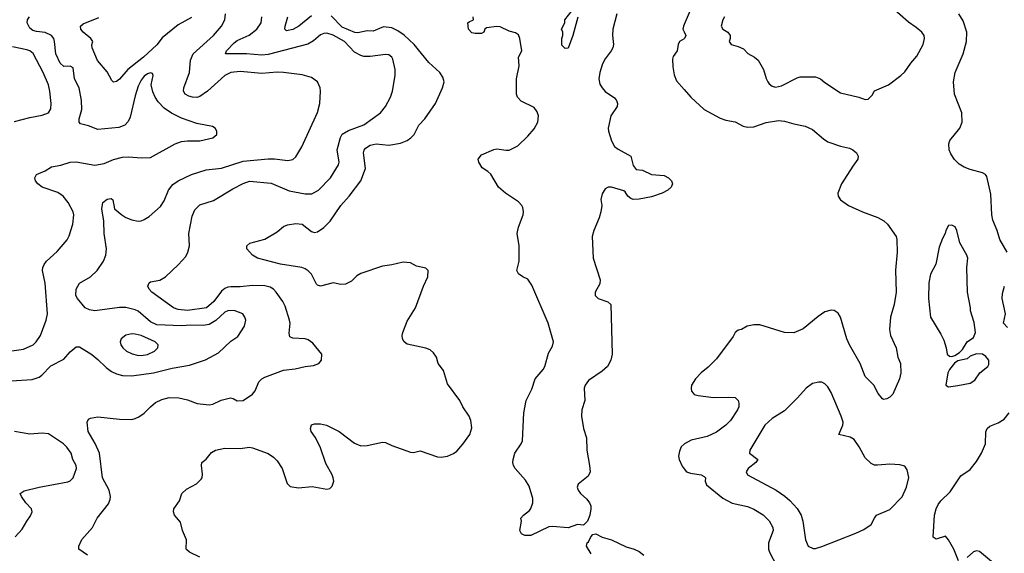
# Model space of a CAD drawing. Header units: inches. Extents: x 1678809 to 1859548, y 384609 to 522868.
# Tile 29 of 256: x 1745704 to 1752070, y 403003 to 406451. Entities that reach past the tile are written whole.
import ezdxf

# ---------------------------------------------------------------- set-up
doc = ezdxf.new("R2010")
doc.units = ezdxf.units.IN
doc.header["$MEASUREMENT"] = 0
doc.layers.add('B7440', color=7, linetype='Continuous')
doc.layers.add('B7450', color=7, linetype='Continuous')

msp = doc.modelspace()

# ---------------------------------------------------------------- linework, layer by layer
at = {"layer": 'B7440', "color": 5}
for points, elevation in [([(1745590, 404302), (1745730, 404321.9), (1745790.8, 404350), (1745811.1, 404368.9), (1745838.4, 404410), (1745875.6, 404510), (1745884.3, 404550), (1745868.2, 404748.2), (1745851.1, 404830), (1745854.3, 404850), (1745862, 404870), (1745876.9, 404890), (1745947.6, 404952.4), (1746011.2, 405028.8), (1746024.7, 405055.3), (1746048.9, 405130), (1746054.6, 405190), (1746049.8, 405210), (1746018.4, 405270), (1745985.3, 405310), (1745950, 405334.2), (1745850, 405369.8), (1745821.3, 405390), (1745806, 405410), (1745802, 405430), (1745812.3, 405450), (1745870, 405474.9), (1745910, 405501.1), (1745970, 405512.3), (1746030, 405531.4), (1746070, 405532.3), (1746190.9, 405510.9), (1746250, 405521), (1746310, 405547.1), (1746370, 405562.4), (1746410, 405565.3), (1746490, 405558), (1746550, 405560.3), (1746709.2, 405650), (1746750, 405663.8), (1746790, 405668.4), (1746870, 405667.7), (1746952.9, 405687.1), (1746978, 405710), (1746978, 405730), (1746968, 405750), (1746950, 405762), (1746850, 405780.9), (1746750, 405814.2), (1746686.4, 405846.3), (1746639.3, 405879.3), (1746599.6, 405919.6), (1746579.4, 405950), (1746564.2, 405984.2), (1746554.6, 406030), (1746567, 406090), (1746564, 406104), (1746550, 406107), (1746530, 406101), (1746510, 406087.1), (1746490, 406060.4), (1746470, 406021.1), (1746450, 405958.4), (1746419.1, 405820.9), (1746405.8, 405794.2), (1746383.6, 405770), (1746344.8, 405755.2), (1746210, 405742.7), (1746150, 405765.8), (1746098.4, 405778.4), (1746087.9, 405790), (1746089.1, 405810), (1746105.6, 405870), (1746103.8, 405930), (1746088, 406010), (1746059.4, 406070), (1746050, 406139.5), (1746030, 406151.1), (1745990, 406149), (1745966.4, 406170), (1745937, 406230), (1745929.3, 406310), (1745924.2, 406330), (1745909.5, 406349.5), (1745870, 406369), (1745814, 406374), (1745790, 406381.1), (1745770, 406396.9), (1745753.7, 406430), (1745755.1, 406450), (1745768.4, 406470)], 280), ([(1745650, 404118.3), (1745786, 404126), (1745830, 404140.7), (1745846.8, 404153.2), (1745904.8, 404215.2), (1745990, 404257.1), (1746030, 404304), (1746070, 404337.3), (1746090, 404337.3), (1746170, 404288.5), (1746210, 404256), (1746262.8, 404202.8), (1746298.5, 404178.5), (1746330, 404163.2), (1746370, 404151.3), (1746430, 404150.1), (1746570, 404170.1), (1746690, 404199.1), (1746801.8, 404218.2), (1746905.9, 404254.1), (1746990, 404297.6), (1747070, 404374.9), (1747115.6, 404404.4), (1747157, 404470), (1747166.6, 404510), (1747160.9, 404530), (1747146, 404550), (1747090, 404572.9), (1747050, 404569.8), (1747030, 404560.3), (1746973.5, 404506.5), (1746930, 404482.2), (1746890, 404474.6), (1746810, 404476.3), (1746750, 404472.1), (1746590, 404478.9), (1746550, 404498.5), (1746470, 404567.2), (1746450, 404576.2), (1746390, 404590.5), (1746350, 404591.2), (1746190, 404569.8), (1746155.4, 404575.4), (1746128, 404590), (1746077.4, 404650), (1746068.2, 404670), (1746069.6, 404709.6), (1746091.9, 404748.1), (1746161.6, 404790), (1746204.7, 404830), (1746246, 404890), (1746260.5, 404930), (1746265.7, 404970), (1746249.8, 405070), (1746247.7, 405150), (1746236.4, 405230), (1746242, 405270), (1746270, 405290.6), (1746295.5, 405295.5), (1746306.4, 405286.4), (1746317, 405230), (1746364.4, 405190), (1746390, 405173.7), (1746430, 405158.7), (1746470, 405150.4), (1746490, 405152.4), (1746510, 405159.3), (1746540.6, 405179.4), (1746615.3, 405244.7), (1746638.3, 405281.7), (1746666.5, 405350), (1746694, 405386.1), (1746730, 405411), (1746816.2, 405450), (1746910, 405480.9), (1747010, 405492.5), (1747150, 405536.8), (1747310, 405552.4), (1747352, 405552), (1747438.9, 405541.1), (1747470, 405548.5), (1747490, 405565.5), (1747528, 405630), (1747630, 405851), (1747645.6, 405910), (1747649.4, 405990), (1747646, 406010), (1747629, 406050), (1747590, 406078), (1747530, 406095.6), (1747410, 406111), (1747370, 406111.9), (1747270, 406103.5), (1747130, 406117.3), (1747070, 406109.8), (1747030, 406090.8), (1746919, 405990), (1746870, 405955), (1746850, 405949.4), (1746821.2, 405950), (1746796.9, 405956.9), (1746774, 405970), (1746763.5, 405990), (1746764.6, 406010), (1746803.1, 406110), (1746808.9, 406190), (1746825.5, 406230), (1746958, 406350), (1747008.3, 406410), (1747031.1, 406450), (1747034.7, 406490)], 260), ([(1746143.7, 402990), (1746087.3, 403030), (1746087.1, 403050), (1746107.2, 403092.8), (1746175.3, 403170), (1746205.7, 403230), (1746278.2, 403321.8), (1746289.1, 403350), (1746290.6, 403369.4), (1746282, 403410), (1746240.8, 403490), (1746219.8, 403650), (1746192.5, 403712.5), (1746147, 403790), (1746141.2, 403850), (1746148.7, 403870), (1746162.7, 403877.3), (1746210, 403885.3), (1746350, 403868.9), (1746430, 403868.5), (1746450, 403874.4), (1746475.6, 403884.4), (1746510, 403908), (1746550, 403950.4), (1746582.9, 403977.1), (1746622.8, 403997.2), (1746670, 404008.9), (1746732.9, 404007.1), (1746790, 403995.3), (1746851.4, 403971.4), (1746930, 403961.8), (1746953.7, 403966.3), (1747006.8, 403993.2), (1747067.1, 404007.1), (1747084, 404004), (1747110, 403987.3), (1747150, 403990.8), (1747210, 404030.6), (1747226.9, 404053.1), (1747251.1, 404110), (1747269.7, 404130), (1747290, 404140.7), (1747410, 404186), (1747486, 404194), (1747550, 404210.5), (1747604.1, 404215.9), (1747639, 404230), (1747655.3, 404250), (1747658, 404290), (1747600.1, 404360.1), (1747570, 404382.7), (1747549.6, 404389.6), (1747470, 404393.3), (1747450, 404401.2), (1747446.4, 404426.4), (1747452, 404490), (1747449.8, 404509.8), (1747420.6, 404600.6), (1747406.3, 404630), (1747363.5, 404690), (1747345.6, 404710), (1747323.5, 404723.5), (1747290, 404731.8), (1747210, 404733.3), (1747130, 404724.1), (1747070, 404726), (1747050, 404722.3), (1747030, 404713.5), (1747010, 404697.2), (1746959.8, 404630), (1746911.6, 404590), (1746790, 404571.4), (1746730, 404578.9), (1746699.6, 404590), (1746559.5, 404690), (1746540.9, 404710), (1746532.3, 404730), (1746541.2, 404750), (1746550, 404757.3), (1746610, 404768.5), (1746647, 404790), (1746730.6, 404869.4), (1746778.4, 404921.6), (1746791.6, 404948.4), (1746803.2, 404990), (1746798, 405070), (1746818.9, 405181.1), (1746836.6, 405223.4), (1746870, 405254.4), (1746956.8, 405283.2), (1747081.6, 405358.4), (1747150, 405393.4), (1747190, 405406.9), (1747330, 405394), (1747446.1, 405346.2), (1747550, 405325), (1747593, 405327), (1747636.9, 405350), (1747713.1, 405430), (1747765.7, 405514.3), (1747770.9, 405530), (1747757.2, 405610), (1747777.9, 405690), (1747789, 405711), (1747830, 405734.6), (1747930, 405771.8), (1748036.2, 405850), (1748069.6, 405890), (1748101.6, 405950), (1748115.1, 405990), (1748131.5, 406090), (1748131.3, 406128.7), (1748116.4, 406196.4), (1748109.5, 406210), (1748090, 406224.2), (1748070, 406225.4), (1747970, 406212.5), (1747930, 406214.4), (1747910, 406219.8), (1747870, 406241), (1747804.5, 406310), (1747730, 406351.6), (1747690, 406364.5), (1747670, 406362.9), (1747650, 406352.7), (1747604.6, 406315.4), (1747567.3, 406292.7), (1747310, 406227), (1747270, 406222.8), (1747170, 406230.4), (1747034, 406230), (1747040.4, 406250), (1747090, 406302.7), (1747110, 406316.1), (1747188.5, 406351.5), (1747236.8, 406390), (1747265.3, 406430), (1747270.6, 406470)], 240), ([(1746815.2, 406464.8), (1746730, 406419), (1746626, 406334), (1746590, 406289.8), (1746505, 406210), (1746402.8, 406130), (1746350, 406066.3), (1746330, 406051.5), (1746310, 406047.3), (1746299.1, 406059.1), (1746270, 406113.6), (1746207.7, 406187.7), (1746173, 406270), (1746171.8, 406288.2), (1746178, 406310), (1746164.5, 406330), (1746114.7, 406370), (1746098.7, 406390), (1746097.6, 406410), (1746114.8, 406425.2), (1746215.1, 406464.9)], 260), ([(1746870, 402977.6), (1746802.7, 403010), (1746785.1, 403025.1), (1746781.6, 403030), (1746782.9, 403090), (1746758, 403150), (1746743.2, 403203.2), (1746705.2, 403250), (1746699, 403270), (1746701.2, 403290), (1746737.2, 403342.8), (1746753.2, 403390), (1746783.3, 403416.7), (1746847.5, 403452.5), (1746878.6, 403481.4), (1746884, 403490), (1746885.6, 403514.4), (1746879, 403570), (1746882, 403590), (1746910, 403611.3), (1746945.4, 403654.6), (1746970, 403670.4), (1747030, 403681.6), (1747130, 403680.3), (1747190, 403688.5), (1747210, 403684.4), (1747310, 403647.2), (1747344.3, 403624.3), (1747370, 403599.5), (1747400.3, 403550), (1747433.7, 403453.7), (1747453.8, 403433.8), (1747506.1, 403426.1), (1747595.2, 403435.3), (1747690, 403418), (1747710, 403422.8), (1747723.7, 403436.3), (1747734.5, 403470), (1747731.6, 403490), (1747725.1, 403510), (1747682.8, 403582.8), (1747647.7, 403690), (1747614.1, 403754.1), (1747589.7, 403790), (1747584.2, 403810), (1747590, 403832.7), (1747610, 403839.5), (1747650, 403839.7), (1747687.7, 403830), (1747770, 403790.3), (1747870, 403714.9), (1747910, 403696.4), (1747950, 403698.7), (1748050, 403720.5), (1748070, 403718), (1748110, 403699.3), (1748230, 403657.1), (1748250, 403654.9), (1748294.2, 403665.8), (1748406.4, 403626.4), (1748430, 403624.2), (1748470, 403630.3), (1748510, 403647.6), (1748530, 403662.3), (1748570, 403707.9), (1748615.3, 403770), (1748626.7, 403813.3), (1748620.4, 403860.4), (1748610, 403889.2), (1748570, 403949.2), (1748549.6, 403990), (1748470, 404099), (1748443.6, 404183.6), (1748410, 404229.2), (1748399.3, 404270), (1748379.1, 404299.1), (1748357.4, 404317.4), (1748330, 404329.6), (1748210, 404354.5), (1748189.7, 404369.7), (1748178.4, 404390), (1748176.3, 404410), (1748181.1, 404430), (1748210, 404504), (1748263.5, 404590), (1748314, 404730), (1748342.9, 404790), (1748346, 404830), (1748330, 404846), (1748270, 404858.4), (1748230, 404879.5), (1748184.1, 404884.1), (1748110, 404866.6), (1748050, 404858.9), (1747910, 404811.6), (1747884.5, 404795.5), (1747850, 404762.4), (1747810, 404741.7), (1747780.1, 404740.1), (1747731.3, 404751.3), (1747650, 404728.5), (1747630, 404734.7), (1747622.8, 404742.8), (1747590, 404806.3), (1747570, 404828.4), (1747550, 404841.4), (1747529, 404849), (1747390, 404872.5), (1747241.2, 404910), (1747209.4, 404930), (1747172.7, 404970), (1747172.7, 404990), (1747193.1, 405006.9), (1747290, 405032.4), (1747370, 405080.4), (1747410, 405114), (1747434.8, 405125.3), (1747490, 405134.9), (1747530, 405130.2), (1747590, 405082.6), (1747610, 405075.6), (1747630, 405080.8), (1747670, 405109.2), (1747712.7, 405150), (1747779.8, 405250), (1747835, 405310), (1747909.1, 405410), (1747939.2, 405490), (1747928, 405590), (1747931.6, 405608.4), (1747939.8, 405620.2), (1747970, 405640.7), (1748009, 405650), (1748090, 405639.8), (1748165.9, 405654.1), (1748209.1, 405670.9), (1748232.8, 405687.2), (1748254.5, 405710), (1748285.7, 405770), (1748323.5, 405810), (1748393.3, 405910), (1748438.5, 406010), (1748448.2, 406050), (1748440.1, 406080.1), (1748419.7, 406110), (1748350, 406174.6), (1748254.5, 406290), (1748190, 406351.8), (1748150, 406380.1), (1748110, 406398.8), (1748055.8, 406404.2), (1747990, 406378.2), (1747950, 406378.3), (1747890, 406366), (1747870.9, 406369.1), (1747790, 406404.1), (1747717.2, 406477.2)], 220), ([(1747590, 406476.2), (1747508.9, 406410), (1747470, 406387.5), (1747430, 406378.3), (1747419.1, 406390), (1747420.7, 406410), (1747438.2, 406470)], 220), ([(1749565.5, 406490), (1749538.6, 406390), (1749537.3, 406350), (1749543.8, 406290), (1749540.2, 406270), (1749529.2, 406250), (1749490, 406198.7), (1749473.2, 406166.8), (1749454.1, 406110), (1749448.9, 406068.9), (1749455, 406035), (1749469.2, 406010), (1749490, 405987.2), (1749550, 405946.7), (1749563.1, 405930), (1749568.9, 405910), (1749566.5, 405890), (1749526.7, 405830), (1749509.4, 405750.6), (1749511.1, 405730), (1749530, 405668), (1749550, 405632.4), (1749573.8, 405613.8), (1749654.9, 405570), (1749671.6, 405510), (1749690, 405483.6), (1749730, 405479), (1749790, 405450.9), (1749870, 405444.6), (1749899.3, 405430), (1749918, 405410), (1749924, 405390), (1749917.3, 405370), (1749895.5, 405350), (1749858.4, 405330), (1749790, 405305.9), (1749708.7, 405291.3), (1749670, 405289.9), (1749655.4, 405295.4), (1749636.1, 405310), (1749619.4, 405339.4), (1749610, 405346.2), (1749530, 405368.3), (1749510, 405368.4), (1749490, 405357.4), (1749470, 405327), (1749462.2, 405290), (1749467.2, 405250), (1749462.2, 405210), (1749451.7, 405170), (1749417.1, 405090), (1749406, 405050), (1749411, 404910), (1749458.2, 404770), (1749454.6, 404745.4), (1749424.9, 404690), (1749425.5, 404670), (1749445.3, 404650), (1749507.8, 404627.8), (1749526.5, 404610), (1749535.5, 404290), (1749527.1, 404250), (1749503.6, 404210), (1749470, 404179.9), (1749381.3, 404118.7), (1749360.2, 404090), (1749354.3, 404070), (1749358.8, 403990), (1749339.3, 403930), (1749335.6, 403890), (1749348.8, 403808.8), (1749368, 403750), (1749370.4, 403669.6), (1749388.9, 403570), (1749391.8, 403530), (1749379.4, 403500.6), (1749314.9, 403450), (1749308.8, 403430), (1749314.9, 403410), (1749329.2, 403389.2), (1749372, 403352), (1749388.2, 403330), (1749396.4, 403310), (1749397.1, 403290), (1749390.4, 403250), (1749375.2, 403210), (1749350, 403185.8), (1749310, 403189.7), (1749250, 403167.6), (1749150, 403176.9), (1749125.3, 403174.7), (1749010, 403117), (1748970, 403118), (1748949.5, 403129.5), (1748937.2, 403150), (1748949, 403210), (1748945.2, 403230), (1748960.9, 403250), (1749000.9, 403279.1), (1749008.4, 403291.6), (1749022, 403330), (1749022, 403358), (1748997.8, 403437.8), (1748974.5, 403474.6), (1748907.1, 403550), (1748896.5, 403570), (1748891.7, 403590), (1748894, 403610), (1748906.4, 403650), (1748946.8, 403710), (1748954.1, 403730), (1748963.9, 403910), (1748979.5, 403990), (1749015.8, 404064.2), (1749037, 404130), (1749089.7, 404190), (1749099.8, 404210), (1749122.8, 404297.2), (1749150, 404340.7), (1749155.1, 404370), (1749121.2, 404490), (1749016, 404736), (1748990, 404775.1), (1748957.2, 404790), (1748930, 404809.5), (1748919.5, 404830), (1748933.6, 404890), (1748933, 404990), (1748920.9, 405070), (1748929.8, 405110), (1748959.1, 405190), (1748961.8, 405210), (1748957.5, 405237.5), (1748951.1, 405251.1), (1748930, 405274.2), (1748845.6, 405330), (1748800.7, 405370), (1748750, 405452.7), (1748731.2, 405471.2), (1748694.7, 405494.7), (1748672, 405530), (1748669.4, 405550), (1748690, 405577.1), (1748770, 405612.8), (1748790, 405616.5), (1748850, 405607.6), (1748870, 405608.9), (1748924.7, 405635.3), (1748990, 405698.3), (1749030, 405746.3), (1749054.8, 405790), (1749058.3, 405830), (1749050, 405855.8), (1749030, 405883.5), (1748945.9, 405925.9), (1748923.8, 405950), (1748917.1, 405970), (1748916.7, 406070), (1748933.2, 406153.2), (1748929.8, 406210), (1748949.8, 406250), (1748938.3, 406330), (1748930, 406352.7), (1748910, 406367.3), (1748870, 406376.2), (1748810, 406404.5), (1748790, 406407.3), (1748722, 406398), (1748710.8, 406389.2), (1748706, 406370), (1748690, 406362.9), (1748650, 406361.6), (1748626.7, 406366.7), (1748605.2, 406390), (1748602, 406430), (1748610, 406438), (1748638, 406450), (1748636, 406470)], 180), ([(1749312.5, 406467.5), (1749280.7, 406350), (1749250, 406268), (1749230, 406266), (1749210, 406286), (1749208.7, 406330), (1749215.3, 406350), (1749215.3, 406370), (1749208, 406390), (1749228.7, 406430), (1749229.2, 406450), (1749276, 406510)], 160), ([(1750000, 406420.6), (1749995.5, 406410), (1749992.4, 406390), (1750000, 406373.4)], 220), ([(1750000, 406328.1), (1749970.4, 406310), (1749960.8, 406290), (1749955.2, 406250), (1749930, 406214), (1749924.4, 406195.5), (1749926.1, 406146.1), (1749935.1, 406095.1), (1749950, 406056.3), (1750000, 405999.6)], 220), ([(1745670, 405793.4), (1745770, 405820.1), (1745850, 405833.6), (1745890, 405849.3), (1745905.4, 405874.6), (1745908.2, 405910), (1745899.8, 405990), (1745890.4, 406030.4), (1745856.4, 406110), (1745792.4, 406232.4), (1745770, 406249.9), (1745750, 406257.4), (1745656.9, 406276.9)], 320), ([(1745675.1, 403110), (1745721.3, 403158.7), (1745749.8, 403210), (1745775.2, 403244.8), (1745786, 403270), (1745780.5, 403290), (1745745.1, 403330), (1745716.3, 403370), (1745707.6, 403390), (1745733.9, 403406.1), (1745829.8, 403430.2), (1746015.9, 403464.1), (1746030, 403470.3), (1746050, 403490.4), (1746071.4, 403551.4), (1746068.6, 403570), (1746047.8, 403610), (1746038.2, 403650), (1746010, 403688.4), (1745988.6, 403710), (1745890, 403775.2), (1745850, 403779.9), (1745770, 403772), (1745670, 403790.9)], 260), ([(1750000, 403708.4), (1749982, 403690), (1749970, 403664), (1749964.2, 403630), (1749967.2, 403610), (1749986.4, 403566.4), (1750000, 403549.9)], 220), ([(1749398.7, 402998.7), (1749369.6, 403050), (1749374, 403070), (1749382, 403078), (1749396.3, 403110), (1749410, 403124.9), (1749430, 403128.7), (1749470, 403107.3), (1749530, 403090.5), (1749625.5, 403045.5), (1749678, 403030), (1749710, 403014.9), (1749739.1, 402990)], 180)]:
    msp.add_lwpolyline(points, dxfattribs=dict(at, elevation=elevation))
at = {"layer": 'B7440', "color": 5, "elevation": 280}
msp.add_lwpolyline([(1746430, 404420.4), (1746390, 404412), (1746361.3, 404390), (1746353.4, 404370), (1746358.9, 404350), (1746370.4, 404330), (1746394.9, 404310), (1746431.7, 404291.7), (1746463.6, 404283.6), (1746490, 404281.9), (1746530, 404288.1), (1746576.2, 404310), (1746598.4, 404330), (1746599.6, 404350), (1746579.6, 404370), (1746490, 404409.8), (1746450, 404419.8)], close=True, dxfattribs=at)
at = {"layer": 'B7450', "color": 5}
for points, elevation in [([(1750000, 406867.8), (1750036.3, 406810), (1750037.1, 406770), (1750021.8, 406730), (1750016.6, 406690), (1750049.3, 406570), (1750049.3, 406550), (1750038.2, 406510), (1750000, 406420.6)], 220), ([(1750260.4, 406470), (1750250.4, 406450), (1750240.4, 406410), (1750250, 406390.8), (1750282.8, 406370), (1750298.8, 406350), (1750298.8, 406330), (1750291.3, 406310), (1750304.7, 406290), (1750350, 406278.8), (1750383.4, 406263.4), (1750412.5, 406232.5), (1750456, 406210), (1750478.8, 406190), (1750513.4, 406130), (1750530.5, 406070.5), (1750540.7, 406050), (1750550, 406036), (1750570, 406020.7), (1750590, 406016.3), (1750630, 406023.8), (1750730, 406075.8), (1750750, 406082), (1750850, 406082.4), (1750882.8, 406070), (1750910, 406046), (1751010, 405979.1), (1751130, 405950.8), (1751170, 405934.8), (1751190, 405938), (1751215.5, 405964.5), (1751230, 405990.8), (1751322, 406030), (1751402, 406090), (1751426.3, 406113.7), (1751466, 406170), (1751505.1, 406214.9), (1751545.2, 406290), (1751555.1, 406330), (1751552.3, 406350), (1751537.2, 406370), (1751501.3, 406401.3), (1751450, 406436.3), (1751343.1, 406530)], 240), ([(1752088.3, 404948.3), (1752041.7, 405030), (1752024.2, 405090), (1751995.6, 405155.5), (1751989.8, 405190), (1751983.6, 405323.6), (1751958, 405438), (1751949.2, 405450), (1751930, 405462), (1751850, 405484.2), (1751810, 405499.3), (1751777.6, 405517.6), (1751747.2, 405547.1), (1751723.8, 405583.8), (1751713.6, 405610), (1751710.9, 405650), (1751718.5, 405670), (1751783.5, 405750), (1751797.7, 405790), (1751795.4, 405850), (1751747.4, 405970), (1751740.9, 406050), (1751752.9, 406110), (1751803.8, 406230), (1751826.2, 406310), (1751828.5, 406370), (1751804.5, 406444.5), (1751776.3, 406490)], 220), ([(1750000, 406373.4), (1750011.2, 406348.8), (1750003.1, 406330), (1750000, 406328.1)], 220), ([(1750000, 405999.6), (1750043.8, 405950), (1750130.3, 405870.3), (1750233.9, 405813.9), (1750270, 405801.7), (1750330, 405792), (1750382.5, 405762.5), (1750410, 405757), (1750450, 405758.4), (1750530, 405786), (1750610, 405799.1), (1750650, 405796.1), (1750710, 405777.8), (1750783.4, 405763.4), (1750830, 405742), (1750901.2, 405681.2), (1750930, 405662.6), (1751010, 405634.3), (1751070, 405620.3), (1751090.2, 405610.2), (1751114.4, 405590), (1751124.4, 405570), (1751123.8, 405550), (1751090, 405505.6), (1751017, 405390), (1750994.4, 405330), (1750996.4, 405310), (1751010, 405288.2), (1751063, 405250), (1751153, 405210), (1751252.7, 405172.7), (1751292, 405152), (1751315.5, 405130), (1751370.2, 405050), (1751375.2, 405030), (1751377.8, 404950), (1751367.1, 404832.9), (1751370.2, 404690), (1751358.4, 404610), (1751335.2, 404530), (1751326.9, 404450), (1751334.3, 404410), (1751370.2, 404330.2), (1751381.6, 404270), (1751399.5, 404230), (1751401.7, 404170), (1751391.8, 404130), (1751350, 404032), (1751330, 404011.6), (1751310, 404001.3), (1751290, 403997), (1751281.7, 404001.7), (1751254.9, 404034.9), (1751226.6, 404090), (1751170, 404145.2), (1751137.7, 404230), (1751070, 404349.6), (1751051.7, 404390), (1751010, 404529.2), (1750995.2, 404555.2), (1750970, 404572.3), (1750950, 404575.1), (1750910, 404564.5), (1750865.7, 404534.3), (1750770, 404453.6), (1750710, 404427.6), (1750650, 404429.7), (1750490, 404478.4), (1750450, 404479.5), (1750408.3, 404471.7), (1750370, 404449.4), (1750350, 404445.2), (1750330, 404429.2), (1750316.3, 404403.7), (1750210, 404260.7), (1750154.7, 404205.3), (1750110, 404169.5), (1750073.4, 404130), (1750048, 404090), (1750044.9, 404070), (1750047.7, 404050), (1750057.5, 404037.5), (1750066, 404030), (1750090, 404022.4), (1750190.3, 404010.3), (1750290, 404012.8), (1750330, 404008.8), (1750350, 403990.4), (1750354.2, 403974.2), (1750352.9, 403950), (1750346.2, 403930), (1750299.4, 403860.6), (1750269.5, 403830.5), (1750210, 403785.6), (1750150, 403757.1), (1750046.2, 403733.8), (1750001.6, 403710), (1750000, 403708.4)], 220), ([(1752090, 404463), (1752064.2, 404490), (1752076.8, 404550), (1752056.8, 404650), (1752058, 404682), (1752070.7, 404730)], 220), ([(1751774, 402954), (1751744.5, 403030), (1751710, 403089), (1751690, 403113.2), (1751630, 403094), (1751610, 403108), (1751619.3, 403250), (1751629.1, 403290.9), (1751641.7, 403318.3), (1751659, 403341), (1751720.7, 403399.3), (1751790, 403503), (1751850, 403545.5), (1751890, 403595.5), (1751922.3, 403650), (1751948.6, 403710), (1751951.2, 403788.8), (1751958.4, 403810), (1751976, 403824), (1752030, 403845.3), (1752070, 403870.3), (1752100.9, 403910)], 220), ([(1750000, 403549.9), (1750016.4, 403530), (1750040.9, 403520.9), (1750109.3, 403509.3), (1750130, 403498.7), (1750137.4, 403490), (1750136.5, 403470), (1750144.4, 403444.4), (1750250, 403359.6), (1750310, 403327.2), (1750410, 403304.5), (1750450, 403289.2), (1750510.8, 403250.8), (1750550, 403213.1), (1750574, 403170), (1750574.9, 403150), (1750545.7, 403070), (1750545.3, 403030), (1750553.1, 403010), (1750599.5, 402919.5)], 220), ([(1751986.9, 402950), (1751910, 403015.1), (1751890, 403018.7), (1751870, 403011.5), (1751830, 402975.6)], 220)]:
    msp.add_lwpolyline(points, dxfattribs=dict(at, elevation=elevation))
at = {"layer": 'B7450', "color": 5, "elevation": 240}
for points in [[(1751730, 405124), (1751710, 405122), (1751691, 405090), (1751686.8, 405070), (1751670, 405038), (1751650, 404982), (1751628.4, 404871.6), (1751592.5, 404807.5), (1751582.4, 404750), (1751580.7, 404650), (1751592.7, 404530), (1751660, 404420), (1751679.7, 404379.7), (1751694.6, 404330), (1751700.3, 404290), (1751716.7, 404276.7), (1751730, 404274.9), (1751750, 404280.9), (1751780.2, 404299.8), (1751799.9, 404320.1), (1751830, 404369.1), (1751870, 404398.3), (1751884.4, 404430), (1751875.2, 404495.2), (1751851.3, 404570), (1751851.2, 404590), (1751831.4, 404691.4), (1751827.3, 404850), (1751833.3, 404910), (1751827.6, 404930), (1751782.9, 405010), (1751764, 405090), (1751752.1, 405112.1)], [(1751890, 404293), (1751850, 404276.9), (1751830, 404259.6), (1751770, 404247.4), (1751748.2, 404231.8), (1751714.9, 404190), (1751705.8, 404170), (1751691, 404090), (1751710, 404079.1), (1751770, 404087), (1751850, 404101.6), (1751878.9, 404121.1), (1751911.5, 404170), (1751962.9, 404210), (1751970, 404222.8), (1751969.6, 404250), (1751950, 404275.1), (1751929.6, 404289.6)], [(1750870, 404109.6), (1750830, 404099.7), (1750789.1, 404070.9), (1750732.8, 404007.2), (1750650, 403924.5), (1750570, 403873.6), (1750522, 403830), (1750425.3, 403670), (1750422.4, 403650), (1750476.4, 403610), (1750463.6, 403590), (1750414.6, 403550), (1750402, 403530), (1750410.4, 403510), (1750595.8, 403410), (1750652.2, 403372.2), (1750684.2, 403344.2), (1750730, 403292), (1750755.8, 403250), (1750767.1, 403210), (1750785.7, 403090), (1750801.6, 403050), (1750833.8, 403033.8), (1750850, 403033.7), (1750890, 403047.6), (1751110, 403132.4), (1751162.2, 403157.8), (1751210, 403188.5), (1751230, 403230.7), (1751244.5, 403250), (1751330, 403286.4), (1751410, 403368), (1751438, 403430), (1751451.8, 403491.8), (1751442.7, 403542.7), (1751426, 403566), (1751395.1, 403575.1), (1751330, 403578.4), (1751250, 403571.5), (1751230, 403573.3), (1751210, 403582.4), (1751170, 403619.6), (1751131.3, 403691.3), (1751099.2, 403739.2), (1751073.9, 403753.9), (1750999.5, 403770), (1751026.2, 403830), (1751027.3, 403850), (1751014.5, 403890), (1750950, 404042.7), (1750930, 404078), (1750910, 404098.4), (1750890, 404109.6)]]:
    msp.add_lwpolyline(points, close=True, dxfattribs=at)

doc.saveas('drawing.dxf')
